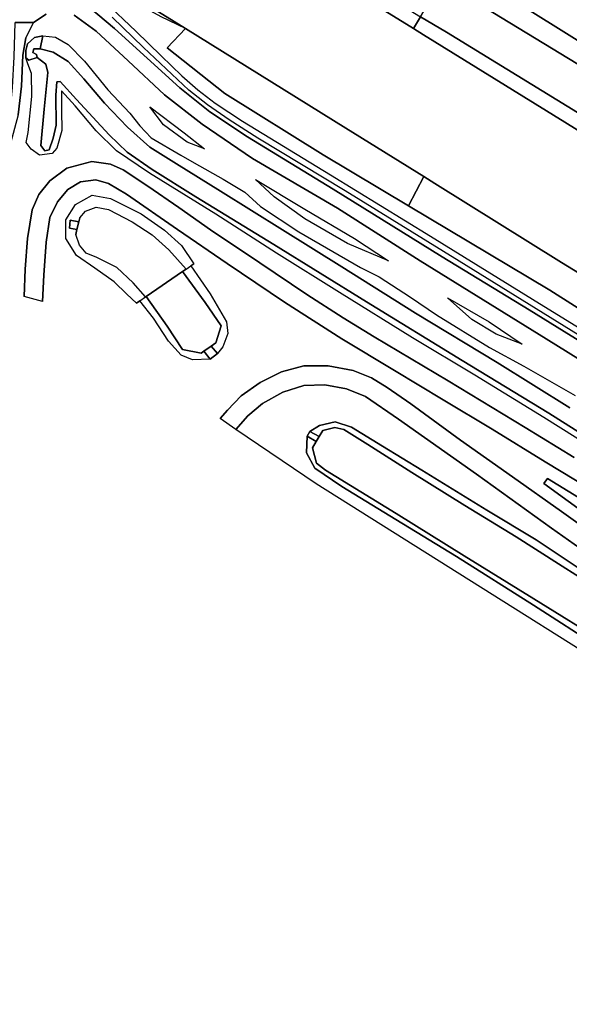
# Model space of a CAD drawing. Extents: x -26035517 to 31750492, y -9237385 to 8160032.
# Tile 98 of 256: x -12518515 to -12401345, y -2275313 to -2065417. Entities that reach past the tile are written whole.
import ezdxf

# ---------------------------------------------------------------- set-up
doc = ezdxf.new("R2010")
doc.units = 0
doc.layers.add('T-25', color=7, linetype='CONTINUOUS')

msp = doc.modelspace()

# ---------------------------------------------------------------- linework, layer by layer
at = {"layer": 'T-25', "color": 9}
for points in [[(-12650856, -1930520, 8825), (-12634801, -1940600, 8763), (-12599970, -1961947, 8763), (-12564767, -1984024, 8763), (-12529613, -2005776, 8763), (-12508732, -2018827, 8770), (-12483065, -2033594, 8830), (-12444831, -2057521, 8790), (-12433046, -2064828, 8763), (-12434593, -2067325, 7987), (-12463405, -2049429, 7987), (-12492287, -2031565, 7987), (-12506433, -2022888, 7987), (-12531733, -2007216, 7987), (-12564969, -1986583, 7987), (-12600183, -1964755, 7987), (-12637655, -1941502, 7987), (-12652309, -1932451, 7987), (-12650856, -1930520, 8825)], [(-12421717, -2046119, 7053), (-12396943, -2061393, 6810), (-12367431, -2079790, 6813), (-12339350, -2097664, 7103), (-12322155, -2108361, 7350), (-12298326, -2122825, 7117), (-12274448, -2137436, 7170), (-12248457, -2153313, 7057), (-12253278, -2160584, 7337), (-12270724, -2149620, 7033), (-12299739, -2131707, 7013), (-12328875, -2113961, 7230), (-12358508, -2095323, 6907), (-12388744, -2076618, 6873), (-12416872, -2058982, 6913), (-12426318, -2053458, 7383), (-12421717, -2046119, 7053)], [(-12426318, -2053458, 7383), (-12416872, -2058982, 6913), (-12388744, -2076618, 6873), (-12358508, -2095323, 6907), (-12328875, -2113961, 7230), (-12299739, -2131707, 7013), (-12270724, -2149620, 7033), (-12253278, -2160584, 7337), (-12255499, -2163824, 8443), (-12356395, -2101139, 8630), (-12421257, -2061692, 8657), (-12428153, -2056408, 8270), (-12426318, -2053458, 7383)], [(-12428153, -2056408, 8270), (-12421257, -2061692, 8657), (-12356395, -2101139, 8630), (-12255499, -2163824, 8443), (-12260117, -2171679, 8867), (-12326800, -2129810, 8830), (-12427502, -2068075, 8703), (-12433046, -2064828, 8763), (-12428153, -2056408, 8270)], [(-12433046, -2064828, 8763), (-12427502, -2068075, 8703), (-12326800, -2129810, 8830), (-12260117, -2171679, 8867), (-12261759, -2174255, 7987), (-12269185, -2169649, 7987), (-12294289, -2154079, 7987), (-12321447, -2137305, 7987), (-12349578, -2119961, 7987), (-12375233, -2104070, 7987), (-12402282, -2087278, 7987), (-12432442, -2068661, 7987), (-12434593, -2067325, 7987), (-12433046, -2064828, 8763)], [(-12524619, -2121151, 7993), (-12524694, -2118582, 7950), (-12524988, -2113428, 7787), (-12524919, -2108241, 7647), (-12524465, -2104566, 7710), (-12524401, -2097461, 7740), (-12523596, -2093741, 7713), (-12521593, -2088146, 7823), (-12520501, -2084404, 7830), (-12520033, -2079847, 7917), (-12519711, -2073352, 8013), (-12519461, -2066007, 8197), (-12515600, -2066011, 8163), (-12517231, -2069297, 8087), (-12517868, -2072984, 8000), (-12518106, -2079602, 7907), (-12518875, -2085696, 7813), (-12520427, -2091557, 7733), (-12521949, -2097855, 7750), (-12522387, -2104372, 7773), (-12522758, -2111963, 7790), (-12522908, -2118091, 7887), (-12522956, -2121736, 7993), (-12524619, -2121151, 7993)], [(-12432336, -2098871, 7958), (-12435608, -2105067, 8553), (-12453798, -2094202, 8633), (-12474812, -2081158, 8630), (-12487081, -2071411, 8550), (-12483198, -2067279, 7923), (-12472646, -2073829, 7923), (-12448976, -2088564, 7923), (-12432336, -2098871, 7958)], [(-12514815, -2073464, 6127), (-12516564, -2074038, 7603), (-12517179, -2073513, 7973), (-12517174, -2071986, 8057), (-12516866, -2070573, 8080), (-12515339, -2069216, 7957), (-12513548, -2068838, 7717), (-12514127, -2071660, 6230), (-12515521, -2071603, 6307), (-12515714, -2072401, 6297), (-12514942, -2072858, 6127), (-12514815, -2073464, 6127)], [(-12490787, -2084014, 8227), (-12483462, -2089554, 8227), (-12479127, -2092945, 8227), (-12482839, -2091529, 7707), (-12487857, -2087816, 7610), (-12490787, -2084014, 8227)], [(-12336514, -2158220, 8019), (-12340394, -2159993, 8553), (-12358849, -2152248, 8553), (-12380741, -2138813, 8553), (-12405502, -2123073, 8553), (-12435608, -2105067, 8553), (-12432336, -2098871, 7958), (-12429978, -2100331, 7963), (-12403041, -2117179, 7963), (-12377245, -2132982, 7963), (-12351082, -2149166, 7980), (-12336514, -2158220, 8019)], [(-12468218, -2099503, 8157), (-12457731, -2105840, 8253), (-12447111, -2112084, 8253), (-12439865, -2116841, 8280), (-12448603, -2113100, 7693), (-12457745, -2107847, 7643), (-12464299, -2103145, 7817), (-12468218, -2099503, 8157)], [(-12493578, -2125838, 7180), (-12495698, -2123922, 7210), (-12498359, -2121315, 7210), (-12502510, -2118387, 7280), (-12506415, -2115701, 7280), (-12508665, -2112082, 7280), (-12508658, -2108061, 7280), (-12506603, -2104803, 7280), (-12503051, -2102814, 7280), (-12499151, -2103536, 7280), (-12492639, -2106807, 7280), (-12487628, -2110260, 7280), (-12484019, -2113541, 7280), (-12481357, -2117440, 7293), (-12482003, -2117884, 7289), (-12477918, -2123822, 7300), (-12474418, -2129809, 7300), (-12474107, -2132312, 7300), (-12475235, -2135184, 7300), (-12476318, -2136561, 7300), (-12477908, -2137785, 7300), (-12481698, -2137905, 7253), (-12484082, -2136956, 7290), (-12486761, -2133937, 7313), (-12489959, -2129026, 7293), (-12492890, -2125365, 7220), (-12493578, -2125838, 7180)], [(-12491670, -2124527, 6220), (-12494310, -2121539, 6193), (-12497833, -2118261, 6193), (-12502077, -2116145, 6193), (-12504348, -2115206, 6193), (-12505730, -2113508, 6193), (-12506556, -2111187, 6193), (-12506304, -2110175, 6507), (-12505891, -2108512, 6507), (-12505681, -2107668, 6193), (-12504462, -2106219, 6193), (-12502218, -2105369, 6193), (-12499566, -2105853, 6193), (-12494571, -2108505, 6193), (-12490253, -2111278, 6193), (-12486728, -2114451, 6233), (-12483034, -2118593, 6233), (-12483792, -2119113, 6717), (-12491570, -2124458, 6707), (-12491670, -2124527, 6220)], [(-12505891, -2108512, 6507), (-12506304, -2110175, 6507), (-12507896, -2109849, 7067), (-12507739, -2108175, 7113), (-12505891, -2108512, 6507)], [(-12483792, -2119113, 6717), (-12479001, -2125737, 6807), (-12475561, -2130700, 6807), (-12476682, -2134337, 6800), (-12477669, -2135014, 6800), (-12479251, -2136099, 6800), (-12479798, -2136475, 6800), (-12483808, -2135699, 6710), (-12487104, -2130778, 6707), (-12491570, -2124458, 6707), (-12483792, -2119113, 6717)], [(-12427304, -2124733, 8223), (-12418409, -2129854, 8233), (-12411423, -2134596, 8280), (-12416921, -2132460, 7687), (-12422132, -2129362, 7607), (-12427304, -2124733, 8223)], [(-12477908, -2137785, 7300), (-12479251, -2136099, 6800), (-12477669, -2135014, 6800), (-12476318, -2136561, 7300), (-12477908, -2137785, 7300)], [(-12456651, -2153183, 7293), (-12454671, -2154297, 6780), (-12455313, -2155358, 6780), (-12457218, -2154233, 7293), (-12456651, -2153183, 7293)], [(-12341264, -2206776, 7230), (-12348599, -2202661, 7167), (-12359662, -2196310, 7250), (-12373893, -2187136, 7317), (-12391221, -2175574, 7377), (-12406760, -2164270, 7377), (-12405985, -2163245, 7377), (-12390588, -2172657, 7230), (-12375585, -2182306, 7230), (-12358851, -2192904, 7230), (-12339964, -2205094, 7230), (-12341264, -2206776, 7230)]]:
    msp.add_polyline3d(points, close=True, dxfattribs=at)
for points in [[(-12185369, -2221618, 7987), (-12211246, -2205591, 7987), (-12241715, -2186686, 7987), (-12261759, -2174255, 7987), (-12269185, -2169649, 7987), (-12294289, -2154079, 7987), (-12321447, -2137305, 7987), (-12349578, -2119961, 7987), (-12375233, -2104070, 7987), (-12402282, -2087278, 7987), (-12432442, -2068661, 7987), (-12434593, -2067325, 7987), (-12463405, -2049429, 7987), (-12492287, -2031565, 7987), (-12506433, -2022888, 7987)], [(-12522528, -2042975, 7980), (-12499517, -2057148, 7923), (-12483198, -2067279, 7923), (-12483198, -2067279, 7923), (-12488367, -2064825, 8417), (-12496390, -2060308, 8713), (-12510862, -2051026, 8847), (-12525050, -2042640, 8673)], [(-12522528, -2042975, 7980), (-12499517, -2057148, 7923), (-12483198, -2067279, 7923), (-12472646, -2073829, 7923), (-12448976, -2088564, 7923), (-12432336, -2098871, 7958), (-12429978, -2100331, 7963), (-12403041, -2117179, 7963), (-12377245, -2132982, 7963), (-12351082, -2149166, 7980), (-12336514, -2158220, 8019), (-12335065, -2159121, 8023), (-12311327, -2173687, 8023), (-12288111, -2188067, 7990), (-12263167, -2203651, 7987), (-12238102, -2219081, 7987), (-12215213, -2233293, 7987), (-12197055, -2244489, 7987)], [(-12202424, -2246554, 8527), (-12222490, -2234019, 8543), (-12247901, -2218334, 8607), (-12274464, -2201814, 8437), (-12298290, -2187179, 8467), (-12308294, -2181343, 8453), (-12317753, -2175729, 8470), (-12326392, -2171214, 8453), (-12335418, -2167123, 8420), (-12346659, -2163123, 8400), (-12356942, -2158900, 8500), (-12365454, -2154403, 8500), (-12379237, -2146325, 8493), (-12392566, -2137968, 8570), (-12409936, -2127299, 8590), (-12428414, -2115939, 8600), (-12451714, -2101573, 8607), (-12469933, -2090359, 8637), (-12477974, -2085093, 8620), (-12484378, -2079933, 8587), (-12498306, -2067294, 8703), (-12507184, -2059766, 8763), (-12516962, -2052745, 8693), (-12523092, -2048691, 8720)], [(-12172149, -2229792, 7933), (-12185369, -2221618, 7987), (-12211246, -2205591, 7987), (-12241715, -2186686, 7987), (-12261759, -2174255, 7987), (-12269185, -2169649, 7987), (-12294289, -2154079, 7987), (-12321447, -2137305, 7987), (-12349578, -2119961, 7987), (-12375233, -2104070, 7987), (-12402282, -2087278, 7987), (-12432442, -2068661, 7987), (-12434593, -2067325, 7987), (-12463405, -2049429, 7987)], [(-12463405, -2049429, 7987), (-12434593, -2067325, 7987), (-12432442, -2068661, 7987), (-12402282, -2087278, 7987), (-12375233, -2104070, 7987), (-12349578, -2119961, 7987), (-12321447, -2137305, 7987), (-12294289, -2154079, 7987), (-12269185, -2169649, 7987), (-12261759, -2174255, 7987), (-12241715, -2186686, 7987), (-12211246, -2205591, 7987), (-12185369, -2221618, 7987), (-12172149, -2229792, 7933)], [(-12156975, -2269548, 7870), (-12177184, -2256868, 7870), (-12197055, -2244489, 7987), (-12215213, -2233293, 7987), (-12238102, -2219081, 7987), (-12263167, -2203651, 7987), (-12288111, -2188067, 7990), (-12311327, -2173687, 8023), (-12335065, -2159121, 8023), (-12336514, -2158220, 8019), (-12351082, -2149166, 7980), (-12377245, -2132982, 7963), (-12403041, -2117179, 7963), (-12429978, -2100331, 7963), (-12432336, -2098871, 7958), (-12448976, -2088564, 7923), (-12472646, -2073829, 7923), (-12483198, -2067279, 7923), (-12499517, -2057148, 7923)], [(-12416872, -2058982, 6913), (-12388744, -2076618, 6873), (-12358508, -2095323, 6907), (-12328875, -2113961, 7230), (-12299739, -2131707, 7013), (-12270724, -2149620, 7033), (-12253278, -2160584, 7337), (-12249353, -2163105, 7023), (-12221002, -2180316, 7070), (-12192590, -2198444, 7183), (-12175153, -2209112, 7180)], [(-12507184, -2059766, 8763), (-12498306, -2067294, 8703), (-12484378, -2079933, 8587), (-12477974, -2085093, 8620), (-12469933, -2090359, 8637), (-12451714, -2101573, 8607), (-12428414, -2115939, 8600), (-12409936, -2127299, 8590), (-12392566, -2137968, 8570), (-12379237, -2146325, 8493), (-12365454, -2154403, 8500), (-12356942, -2158900, 8500), (-12346659, -2163123, 8400), (-12335418, -2167123, 8420), (-12326392, -2171214, 8453), (-12317753, -2175729, 8470), (-12308294, -2181343, 8453), (-12298290, -2187179, 8467), (-12274464, -2201814, 8437), (-12247901, -2218334, 8607), (-12222490, -2234019, 8543), (-12202424, -2246554, 8527), (-12183526, -2258253, 8423), (-12155989, -2275313, 8423)], [(-12500345, -2061638, 8733), (-12493775, -2067885, 8733), (-12488377, -2073119, 8710), (-12483933, -2077412, 8720), (-12480558, -2080347, 8720), (-12476860, -2083231, 8693), (-12470988, -2087037, 8683), (-12452265, -2098519, 8613), (-12430920, -2111546, 8617), (-12409217, -2125012, 8627), (-12387402, -2138406, 8627)], [(-12500345, -2061638, 8733), (-12493775, -2067885, 8733), (-12488377, -2073119, 8710), (-12483933, -2077412, 8720), (-12480558, -2080347, 8720), (-12476860, -2083231, 8693), (-12470988, -2087037, 8683), (-12452265, -2098519, 8613), (-12430920, -2111546, 8617), (-12409217, -2125012, 8627), (-12387402, -2138406, 8627)], [(-12158052, -2224593, 8667), (-12179428, -2211100, 8850), (-12246983, -2169456, 8577), (-12255499, -2163824, 8443), (-12356395, -2101139, 8630), (-12421257, -2061692, 8657)], [(-12512897, -2064207, 8293), (-12515600, -2066011, 8163), (-12519461, -2066007, 8197)], [(-12518875, -2085696, 7813), (-12518106, -2079602, 7907), (-12517868, -2072984, 8000), (-12517231, -2069297, 8087), (-12515600, -2066011, 8163), (-12512897, -2064207, 8293)], [(-12506926, -2064487, 8623), (-12502193, -2067856, 8657), (-12495361, -2074194, 8593), (-12487641, -2081408, 8537), (-12479582, -2087711, 8510), (-12468886, -2095030, 8480), (-12450790, -2105586, 8487), (-12433164, -2116800, 8477), (-12406308, -2133432, 8447), (-12385470, -2146369, 8400), (-12375224, -2152467, 8410), (-12365979, -2157659, 8413), (-12356187, -2162470, 8343), (-12345882, -2166469, 8297), (-12336025, -2170062, 8280), (-12327799, -2173692, 8310), (-12319589, -2178181, 8363), (-12309990, -2183866, 8323), (-12296512, -2192073, 8277), (-12284014, -2199819, 8270), (-12267899, -2209940, 8260), (-12249236, -2221522, 8303), (-12228381, -2234618, 8400), (-12203809, -2249733, 8463)], [(-12385470, -2146369, 8400), (-12406308, -2133432, 8447), (-12433164, -2116800, 8477), (-12450790, -2105586, 8487), (-12468886, -2095030, 8480), (-12479582, -2087711, 8510), (-12487641, -2081408, 8537), (-12495361, -2074194, 8593), (-12502193, -2067856, 8657), (-12506926, -2064487, 8623)], [(-12399457, -2132595, 8637), (-12424828, -2116906, 8617), (-12449163, -2101886, 8637), (-12467721, -2090668, 8683), (-12473839, -2086750, 8693), (-12478500, -2083571, 8693), (-12482444, -2080438, 8663), (-12492115, -2071333, 8747), (-12498777, -2064858, 8807)], [(-12399457, -2132595, 8637), (-12424828, -2116906, 8617), (-12449163, -2101886, 8637), (-12467721, -2090668, 8683), (-12473839, -2086750, 8693), (-12478500, -2083571, 8693), (-12482444, -2080438, 8663), (-12492115, -2071333, 8747), (-12498777, -2064858, 8807)], [(-12433046, -2064828, 8763), (-12427502, -2068075, 8703), (-12326800, -2129810, 8830), (-12260117, -2171679, 8867), (-12227851, -2191876, 8873), (-12184256, -2219548, 8873), (-12176103, -2224359, 8737), (-12161761, -2232635, 8773)], [(-12519461, -2066007, 8197), (-12515600, -2066011, 8163)], [(-12483198, -2067279, 7923), (-12487081, -2071411, 8550), (-12474812, -2081158, 8630), (-12453798, -2094202, 8633), (-12435608, -2105067, 8553), (-12432336, -2098871, 7958)], [(-12514127, -2071660, 6230), (-12513548, -2068838, 7717), (-12515339, -2069216, 7957), (-12516866, -2070573, 8080), (-12517174, -2071986, 8057), (-12517179, -2073513, 7973), (-12516564, -2074038, 7603), (-12514815, -2073464, 6127), (-12514942, -2072858, 6127), (-12515714, -2072401, 6297), (-12515521, -2071603, 6307), (-12514127, -2071660, 6230)], [(-12396452, -2156686, 7403), (-12406782, -2150205, 7433), (-12421519, -2141225, 7477), (-12434739, -2133246, 7460), (-12450340, -2123551, 7460), (-12463782, -2115180, 7453), (-12476723, -2106888, 7453), (-12490875, -2098118, 7453), (-12497861, -2093396, 7433), (-12502212, -2089143, 7430), (-12506712, -2083753, 7307), (-12509594, -2080613, 7193), (-12509595, -2084726, 7297), (-12509502, -2089067, 7320), (-12510601, -2092828, 7417), (-12511577, -2093946, 7483), (-12514271, -2094318, 7560), (-12516063, -2093029, 7623), (-12517112, -2091576, 7593), (-12516739, -2089476, 7640), (-12515938, -2081779, 7833), (-12516017, -2076903, 7937), (-12516788, -2074852, 7987), (-12517179, -2073513, 7973), (-12517174, -2071986, 8057), (-12516866, -2070573, 8080), (-12515339, -2069216, 7957), (-12513548, -2068838, 7717), (-12510910, -2069165, 8283), (-12508165, -2070723, 8370), (-12504717, -2074284, 8017), (-12499747, -2080370, 8303), (-12495020, -2085349, 8203), (-12492927, -2088062, 7920), (-12490480, -2090594, 7677), (-12484178, -2094329, 7660), (-12481328, -2095925, 7913), (-12475129, -2099407, 7870), (-12470540, -2102156, 7827), (-12467200, -2105240, 7530), (-12458994, -2110643, 7420), (-12445865, -2118266, 7443), (-12441872, -2120263, 7803), (-12435189, -2124552, 7857), (-12429640, -2128299, 7607), (-12418373, -2135311, 7497), (-12411018, -2139266, 7893), (-12405597, -2142391, 8180), (-12400098, -2145513, 8183)], [(-12388076, -2160477, 6100), (-12405730, -2149293, 6100), (-12424153, -2138040, 6100), (-12444615, -2125543, 6100), (-12464305, -2113319, 6100), (-12480935, -2103196, 6100), (-12490263, -2097322, 6100), (-12495598, -2093642, 6100), (-12499453, -2089975, 6100), (-12506429, -2082452, 6100), (-12509869, -2078597, 6100), (-12510569, -2078659, 6100), (-12510843, -2081475, 6100), (-12510741, -2087890, 6100), (-12511382, -2090707, 6207), (-12512228, -2093164, 6207), (-12513144, -2093346, 6207), (-12513974, -2092218, 6207), (-12513303, -2084501, 6207), (-12512502, -2076690, 6123), (-12512960, -2074911, 6110), (-12514815, -2073464, 6127), (-12514942, -2072858, 6127), (-12515714, -2072401, 6297), (-12515521, -2071603, 6307), (-12514127, -2071660, 6230), (-12511369, -2072330, 6167), (-12508201, -2074334, 6167), (-12504849, -2078032, 6167), (-12500426, -2083219, 6167), (-12495564, -2088313, 6167), (-12490735, -2092600, 6167), (-12485092, -2096167, 6253), (-12475671, -2101951, 6253), (-12462514, -2110246, 6253), (-12449851, -2118099, 6253), (-12434109, -2127953, 6253), (-12416724, -2138527, 6253), (-12401202, -2148166, 6253)], [(-12401202, -2148166, 6253), (-12416724, -2138527, 6253), (-12434109, -2127953, 6253), (-12449851, -2118099, 6253), (-12462514, -2110246, 6253), (-12475671, -2101951, 6253), (-12485092, -2096167, 6253), (-12490735, -2092600, 6167), (-12495564, -2088313, 6167), (-12500426, -2083219, 6167), (-12504849, -2078032, 6167), (-12508201, -2074334, 6167), (-12511369, -2072330, 6167), (-12514127, -2071660, 6230), (-12515521, -2071603, 6307), (-12515714, -2072401, 6297), (-12514942, -2072858, 6127), (-12514815, -2073464, 6127), (-12512960, -2074911, 6110), (-12512502, -2076690, 6123), (-12513303, -2084501, 6207), (-12513974, -2092218, 6207), (-12513144, -2093346, 6207), (-12512228, -2093164, 6207), (-12511382, -2090707, 6207), (-12510741, -2087890, 6100), (-12510843, -2081475, 6100), (-12510569, -2078659, 6100), (-12509869, -2078597, 6100), (-12506429, -2082452, 6100), (-12499453, -2089975, 6100), (-12495598, -2093642, 6100), (-12490263, -2097322, 6100), (-12480935, -2103196, 6100), (-12464305, -2113319, 6100), (-12444615, -2125543, 6100), (-12424153, -2138040, 6100), (-12405730, -2149293, 6100), (-12388076, -2160477, 6100)], [(-12400303, -2158737, 7420), (-12410765, -2152341, 7410), (-12427178, -2142412, 7423), (-12442981, -2133014, 7450), (-12449542, -2128992, 7447), (-12457280, -2124004, 7450), (-12467300, -2117284, 7450), (-12477805, -2110183, 7520), (-12484618, -2105486, 7557), (-12491225, -2100934, 7603), (-12496486, -2097436, 7610), (-12499123, -2096196, 7610), (-12503170, -2095613, 7703), (-12508483, -2097076, 7750), (-12512081, -2099738, 7757), (-12514436, -2102705, 7757), (-12515838, -2105985, 7753), (-12516859, -2112045, 7680), (-12517381, -2118583, 7510), (-12517586, -2124412, 7463)], [(-12393918, -2167292, 7400), (-12406496, -2159636, 7427), (-12417775, -2152686, 7487), (-12428244, -2146474, 7453), (-12438638, -2140170, 7453), (-12449863, -2133472, 7510), (-12462083, -2125619, 7470), (-12474312, -2117402, 7503), (-12484854, -2110147, 7423), (-12495754, -2102634, 7510), (-12499592, -2100360, 7500), (-12502271, -2099567, 7527), (-12505568, -2099959, 7573), (-12508223, -2101603, 7577), (-12510469, -2104233, 7577), (-12512054, -2107552, 7527), (-12512875, -2112826, 7450), (-12513368, -2119851, 7423), (-12513684, -2125489, 7350), (-12517586, -2124412, 7463), (-12517381, -2118583, 7510), (-12516859, -2112045, 7680), (-12515838, -2105985, 7753), (-12514436, -2102705, 7757), (-12512081, -2099738, 7757), (-12508483, -2097076, 7750), (-12503170, -2095613, 7703), (-12499123, -2096196, 7610), (-12496486, -2097436, 7610), (-12491225, -2100934, 7603), (-12484618, -2105486, 7557), (-12477805, -2110183, 7520), (-12467300, -2117284, 7450), (-12457280, -2124004, 7450), (-12449542, -2128992, 7447), (-12442981, -2133014, 7450), (-12427178, -2142412, 7423), (-12410765, -2152341, 7410), (-12400303, -2158737, 7420)], [(-12513684, -2125489, 7350), (-12513368, -2119851, 7423), (-12512875, -2112826, 7450), (-12512054, -2107552, 7527), (-12510469, -2104233, 7577), (-12508223, -2101603, 7577), (-12505568, -2099959, 7573), (-12502271, -2099567, 7527), (-12499592, -2100360, 7500), (-12495754, -2102634, 7510), (-12484854, -2110147, 7423), (-12474312, -2117402, 7503), (-12462083, -2125619, 7470), (-12449863, -2133472, 7510), (-12438638, -2140170, 7453), (-12428244, -2146474, 7453), (-12417775, -2152686, 7487), (-12406496, -2159636, 7427), (-12393918, -2167292, 7400)], [(-12435608, -2105067, 8553), (-12405502, -2123073, 8553), (-12380741, -2138813, 8553), (-12358849, -2152248, 8553), (-12340394, -2159993, 8553), (-12336514, -2158220, 8019)], [(-12505891, -2108512, 6507), (-12507739, -2108175, 7113), (-12507896, -2109849, 7067), (-12506304, -2110175, 6507)], [(-12505681, -2107668, 6193), (-12505891, -2108512, 6507), (-12506304, -2110175, 6507), (-12506556, -2111187, 6193)], [(-12493578, -2125838, 7180), (-12492890, -2125365, 7220), (-12491670, -2124527, 6220), (-12491570, -2124458, 6707), (-12483792, -2119113, 6717), (-12483034, -2118593, 6233), (-12482003, -2117884, 7289), (-12481357, -2117440, 7293)], [(-12476682, -2134337, 6800), (-12475561, -2130700, 6807), (-12479001, -2125737, 6807), (-12483792, -2119113, 6717)], [(-12491570, -2124458, 6707), (-12487104, -2130778, 6707), (-12483808, -2135699, 6710), (-12479798, -2136475, 6800)], [(-12479798, -2136475, 6800), (-12479251, -2136099, 6800), (-12477669, -2135014, 6800), (-12476682, -2134337, 6800)], [(-12479251, -2136099, 6800), (-12477908, -2137785, 7300), (-12476318, -2136561, 7300), (-12477669, -2135014, 6800)], [(-12392583, -2177741, 7310), (-12402981, -2170231, 7357), (-12413466, -2162863, 7367), (-12424548, -2155060, 7380), (-12435156, -2147318, 7387), (-12440175, -2143811, 7403), (-12443486, -2141749, 7453), (-12447397, -2140225, 7507), (-12452747, -2139185, 7553), (-12457951, -2139180, 7567), (-12462718, -2140459, 7587), (-12467238, -2142769, 7590), (-12471292, -2145569, 7620), (-12474214, -2148642, 7593), (-12475799, -2150464, 7593)], [(-12396651, -2179811, 7357), (-12405134, -2173839, 7343), (-12421145, -2162316, 7340), (-12437785, -2150577, 7347), (-12444779, -2145732, 7370), (-12448829, -2144115, 7403), (-12453478, -2143251, 7430), (-12457969, -2143371, 7463), (-12462399, -2144821, 7480), (-12466730, -2147263, 7460), (-12469891, -2149861, 7443), (-12472402, -2152767, 7397), (-12475799, -2150464, 7593), (-12474214, -2148642, 7593), (-12471292, -2145569, 7620), (-12467238, -2142769, 7590), (-12462718, -2140459, 7587), (-12457951, -2139180, 7567), (-12452747, -2139185, 7553), (-12447397, -2140225, 7507), (-12443486, -2141749, 7453), (-12440175, -2143811, 7403), (-12435156, -2147318, 7387), (-12424548, -2155060, 7380), (-12413466, -2162863, 7367), (-12402981, -2170231, 7357), (-12392583, -2177741, 7310)], [(-12472402, -2152767, 7397), (-12469891, -2149861, 7443), (-12466730, -2147263, 7460), (-12462399, -2144821, 7480), (-12457969, -2143371, 7463), (-12453478, -2143251, 7430), (-12448829, -2144115, 7403), (-12444779, -2145732, 7370), (-12437785, -2150577, 7347), (-12421145, -2162316, 7340), (-12405134, -2173839, 7343), (-12396651, -2179811, 7357)], [(-12358993, -2224892, 7213), (-12455281, -2164378, 7217), (-12472402, -2152767, 7397), (-12472402, -2152767, 7397), (-12469891, -2149861, 7443), (-12466730, -2147263, 7460), (-12462399, -2144821, 7480), (-12457969, -2143371, 7463), (-12453478, -2143251, 7430), (-12448829, -2144115, 7403), (-12444779, -2145732, 7370), (-12437785, -2150577, 7347), (-12421145, -2162316, 7340), (-12405134, -2173839, 7343), (-12396651, -2179811, 7357)], [(-12394837, -2199337, 7167), (-12408978, -2190229, 7160), (-12425390, -2179854, 7157), (-12438292, -2171996, 7193), (-12449865, -2164897, 7077), (-12455600, -2161026, 7073), (-12457397, -2157765, 7147), (-12457218, -2154233, 7293), (-12456651, -2153183, 7293), (-12454588, -2151899, 7207), (-12451293, -2151150, 7207), (-12447812, -2152283, 7203), (-12441199, -2156302, 7230), (-12432808, -2161455, 7223), (-12418954, -2170000, 7260), (-12408390, -2176315, 7267), (-12397980, -2183286, 7063)], [(-12397980, -2183286, 7063), (-12408390, -2176315, 7267), (-12418954, -2170000, 7260), (-12432808, -2161455, 7223), (-12441199, -2156302, 7230), (-12447812, -2152283, 7203), (-12451293, -2151150, 7207), (-12454588, -2151899, 7207), (-12456651, -2153183, 7293), (-12457218, -2154233, 7293), (-12457397, -2157765, 7147), (-12455600, -2161026, 7073), (-12449865, -2164897, 7077), (-12438292, -2171996, 7193), (-12425390, -2179854, 7157), (-12408978, -2190229, 7160), (-12394837, -2199337, 7167)], [(-12454671, -2154297, 6780), (-12456651, -2153183, 7293), (-12457218, -2154233, 7293), (-12455313, -2155358, 6780)], [(-12394689, -2187133, 6510), (-12403666, -2181437, 6510), (-12412651, -2175638, 6510), (-12423596, -2168968, 6510), (-12434933, -2161959, 6510), (-12444294, -2155986, 6510), (-12449419, -2152783, 6510), (-12451324, -2152383, 6510), (-12453901, -2153023, 6510), (-12454671, -2154297, 6780), (-12455313, -2155358, 6780), (-12456106, -2156670, 6510), (-12455218, -2159944, 6510), (-12453354, -2161458, 6510), (-12438251, -2170685, 6510), (-12423777, -2179678, 6510), (-12408910, -2188841, 6510), (-12393057, -2198700, 6510)], [(-12393057, -2198700, 6510), (-12408910, -2188841, 6510), (-12423777, -2179678, 6510), (-12438251, -2170685, 6510), (-12453354, -2161458, 6510), (-12455218, -2159944, 6510), (-12456106, -2156670, 6510), (-12455313, -2155358, 6780), (-12454671, -2154297, 6780), (-12453901, -2153023, 6510), (-12451324, -2152383, 6510), (-12449419, -2152783, 6510), (-12444294, -2155986, 6510), (-12434933, -2161959, 6510), (-12423596, -2168968, 6510), (-12412651, -2175638, 6510), (-12403666, -2181437, 6510), (-12394689, -2187133, 6510)], [(-12456106, -2156670, 6510), (-12455313, -2155358, 6780), (-12454671, -2154297, 6780), (-12453901, -2153023, 6510)], [(-12394689, -2187133, 6510), (-12403666, -2181437, 6510), (-12412651, -2175638, 6510), (-12423596, -2168968, 6510), (-12434933, -2161959, 6510), (-12444294, -2155986, 6510), (-12449419, -2152783, 6510), (-12451324, -2152383, 6510), (-12453901, -2153023, 6510)], [(-12456106, -2156670, 6510), (-12455218, -2159944, 6510), (-12453354, -2161458, 6510), (-12438251, -2170685, 6510), (-12423777, -2179678, 6510), (-12408910, -2188841, 6510), (-12393057, -2198700, 6510)], [(-12341264, -2206776, 7230), (-12339964, -2205094, 7230), (-12358851, -2192904, 7230), (-12375585, -2182306, 7230), (-12390588, -2172657, 7230), (-12405985, -2163245, 7377), (-12406760, -2164270, 7377), (-12391221, -2175574, 7377), (-12373893, -2187136, 7317), (-12359662, -2196310, 7250), (-12348599, -2202661, 7167), (-12341264, -2206776, 7230)]]:
    msp.add_polyline3d(points, dxfattribs=at)

doc.saveas('drawing.dxf')
